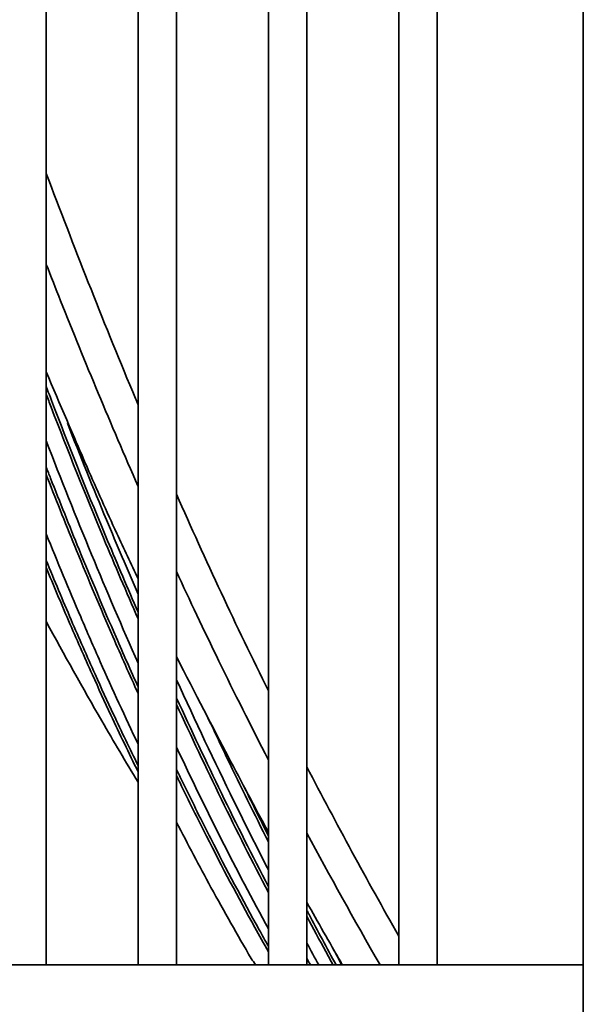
# Model space of a CAD drawing. Extents: x 1965 to 12366, y 538 to 8452.
# Tile 14 of 33: x 8841 to 8882, y 2752 to 2824. Entities that reach past the tile are written whole.
import ezdxf

# ---------------------------------------------------------------- set-up
doc = ezdxf.new("R2010")
doc.units = 0
doc.header["$LTSCALE"] = 2
doc.layers.add('Visible', color=7, linetype='CONTINUOUS', lineweight=35)

msp = doc.modelspace()

# ---------------------------------------------------------------- linework, layer by layer
at = {"layer": 'Visible'}
for p, q in [((8882.495, 3019.688), (8882.495, 2460.688)), ((8843.344, 2754.617), (8843.344, 2916.542)), ((8850.044, 2916.542), (8850.044, 2754.617)), ((8852.844, 2754.617), (8852.844, 2916.542)), ((8859.544, 2916.542), (8859.544, 2754.617)), ((8862.344, 2754.617), (8862.344, 2916.542)), ((8869.044, 2916.542), (8869.044, 2754.617)), ((8871.844, 2754.617), (8871.844, 2902.964)), ((8844.938, 2794.122), (8844.893, 2794.104)), ((8802.394, 2754.617), (8882.495, 2754.617))]:
    msp.add_line(p, q, dxfattribs=at)
for points, knots in [([(8843.344, 2812.318), (8845.349, 2807.025), (8847.425, 2801.734), (8849.779, 2796.078), (8849.911, 2795.761), (8850.044, 2795.444)], [3.168614, 3.168614, 3.168614, 3.168614, 4.995947, 4.995947, 5.104408, 5.104408, 5.104408, 5.104408]), ([(8843.346, 2805.688), (8843.689, 2804.809), (8844.037, 2803.926), (8846.175, 2798.562), (8848.05, 2794.038), (8850.045, 2789.496)], [4.251447, 4.251447, 4.251447, 4.251447, 4.445542, 4.445542, 5.418604, 5.418604, 5.418604, 5.418604]), ([(8850.044, 2782.761), (8849.524, 2783.846), (8849.002, 2784.953), (8847.737, 2787.697), (8847.033, 2789.276), (8845.35, 2793.139), (8844.325, 2795.541), (8843.344, 2797.86)], [-5.8629736, -5.8629736, -5.8629736, -5.8629736, -5.6527446, -5.6527446, -5.3495898, -5.3495898, -4.9312221, -4.9312221, -4.9312221, -4.9312221]), ([(8843.344, 2796.782), (8843.547, 2796.243), (8843.752, 2795.705), (8845.198, 2791.931), (8846.489, 2788.721), (8848.548, 2783.798), (8849.291, 2782.061), (8850.044, 2780.335)], [0.880617, 0.880617, 0.880617, 0.880617, 1.053757, 1.053757, 2.096779, 2.096779, 2.668737, 2.668737, 2.668737, 2.668737]), ([(8843.344, 2796.222), (8843.464, 2795.906), (8843.584, 2795.59), (8844.93, 2792.07), (8846.206, 2788.891), (8848.346, 2783.764), (8849.189, 2781.794), (8850.044, 2779.841)], [0.933719, 0.933719, 0.933719, 0.933719, 1.035404, 1.035404, 2.067619, 2.067619, 2.716392, 2.716392, 2.716392, 2.716392]), ([(8850.044, 2781.654), (8849.262, 2783.448), (8848.493, 2785.251), (8846.765, 2789.395), (8845.815, 2791.742), (8844.893, 2794.104)], [10.381419, 10.381419, 10.381419, 10.381419, 10.96209, 10.96209, 11.70927, 11.70927, 11.70927, 11.70927]), ([(8850.044, 2776.615), (8848.885, 2779.229), (8847.751, 2781.878), (8845.516, 2787.28), (8844.413, 2790.042), (8843.344, 2792.822)], [5.910134, 5.910134, 5.910134, 5.910134, 6.784374, 6.784374, 7.680188, 7.680188, 7.680188, 7.680188]), ([(8843.344, 2790.907), (8843.449, 2790.636), (8843.555, 2790.365), (8844.339, 2788.357), (8845.033, 2786.623), (8846.616, 2782.758), (8847.516, 2780.622), (8848.964, 2777.293), (8849.501, 2776.082), (8850.044, 2774.876)], [3.964316, 3.964316, 3.964316, 3.964316, 4.053231, 4.053231, 4.62489, 4.62489, 5.337778, 5.337778, 5.748689, 5.748689, 5.748689, 5.748689]), ([(8843.344, 2790.363), (8843.379, 2790.275), (8843.413, 2790.186), (8844.137, 2788.332), (8844.842, 2786.57), (8846.419, 2782.719), (8847.303, 2780.622), (8848.808, 2777.158), (8849.421, 2775.774), (8850.044, 2774.398)], [4.01196, 4.01196, 4.01196, 4.01196, 4.041319, 4.041319, 4.625758, 4.625758, 5.330019, 5.330019, 5.802631, 5.802631, 5.802631, 5.802631]), ([(8850.044, 2770.702), (8849.101, 2772.684), (8848.183, 2774.687), (8846.804, 2777.795), (8846.328, 2778.886), (8845.002, 2781.984), (8844.164, 2784.007), (8843.344, 2786.043)], [1.839969, 1.839969, 1.839969, 1.839969, 2.517613, 2.517613, 2.88188, 2.88188, 3.545946, 3.545946, 3.545946, 3.545946]), ([(8843.344, 2784.098), (8843.938, 2782.65), (8844.544, 2781.207), (8845.736, 2778.438), (8846.319, 2777.113), (8847.352, 2774.821), (8847.8, 2773.847), (8848.837, 2771.628), (8849.436, 2770.378), (8850.044, 2769.138)], [3.687004, 3.687004, 3.687004, 3.687004, 4.152627, 4.152627, 4.581807, 4.581807, 4.902416, 4.902416, 5.318291, 5.318291, 5.318291, 5.318291]), ([(8843.344, 2783.581), (8843.875, 2782.293), (8844.415, 2781.009), (8845.538, 2778.399), (8846.122, 2777.072), (8847.156, 2774.777), (8847.604, 2773.8), (8848.705, 2771.445), (8849.368, 2770.062), (8850.044, 2768.691)], [3.741581, 3.741581, 3.741581, 3.741581, 4.156101, 4.156101, 4.585952, 4.585952, 4.907698, 4.907698, 5.368633, 5.368633, 5.368633, 5.368633]), ([(8850.044, 2767.931), (8849.144, 2769.421), (8848.26, 2770.914), (8845.999, 2774.818), (8844.647, 2777.236), (8843.344, 2779.65)], [0.436452, 0.436452, 0.436452, 0.436452, 0.973502, 0.973502, 1.838872, 1.838872, 1.838872, 1.838872]), ([(8859.547, 2764.283), (8858.553, 2766.125), (8857.583, 2767.952), (8855.512, 2771.899), (8854.214, 2774.379), (8852.839, 2777.097)], [-7.315632, -7.315632, -7.315632, -7.315632, -6.823626, -6.823626, -6.244946, -6.244946, -6.244946, -6.244946]), ([(8859.544, 2761.535), (8858.694, 2763.195), (8857.857, 2764.868), (8855.611, 2769.448), (8854.211, 2772.404), (8852.844, 2775.39)], [8.153816, 8.153816, 8.153816, 8.153816, 8.725349, 8.725349, 9.701881, 9.701881, 9.701881, 9.701881]), ([(8855.07, 2772.759), (8855.556, 2771.727), (8856.046, 2770.697), (8857.523, 2767.631), (8858.525, 2765.597), (8859.544, 2763.581)], [0.624417, 0.624417, 0.624417, 0.624417, 0.972561, 0.972561, 1.665792, 1.665792, 1.665792, 1.665792]), ([(8852.844, 2768.861), (8853.027, 2768.481), (8853.21, 2768.102), (8854.033, 2766.412), (8854.681, 2765.111), (8856.484, 2761.576), (8857.659, 2759.361), (8859.093, 2756.777), (8859.318, 2756.375), (8859.544, 2755.974)], [6.438264, 6.438264, 6.438264, 6.438264, 6.570129, 6.570129, 7.026776, 7.026776, 7.819813, 7.819813, 7.966589, 7.966589, 7.966589, 7.966589]), ([(8852.844, 2768.407), (8852.929, 2768.232), (8853.013, 2768.058), (8853.731, 2766.578), (8854.374, 2765.283), (8856.169, 2761.752), (8857.342, 2759.535), (8858.878, 2756.756), (8859.21, 2756.163), (8859.544, 2755.572)], [6.494656, 6.494656, 6.494656, 6.494656, 6.555749, 6.555749, 7.012824, 7.012824, 7.810831, 7.810831, 8.028755, 8.028755, 8.028755, 8.028755]), ([(8858.286, 2755.091), (8857.286, 2756.794), (8856.31, 2758.519), (8854.501, 2761.836), (8853.664, 2763.421), (8852.844, 2765.024)], [0.000001, 0.000001, 0.000001, 0.000001, 0.625427, 0.625427, 1.185765, 1.185765, 1.185765, 1.185765]), ([(8862.344, 2758.587), (8862.39, 2758.501), (8862.436, 2758.414), (8863.137, 2757.085), (8863.802, 2755.847), (8864.474, 2754.617)], [2.2523916, 2.2523916, 2.2523916, 2.2523916, 2.2825941, 2.2825941, 2.7159755, 2.7159755, 2.7159755, 2.7159755]), ([(8864.936, 2754.617), (8864.895, 2754.687), (8864.855, 2754.758), (8863.972, 2756.288), (8863.151, 2757.737), (8862.348, 2759.177)], [-8.1642988, -8.1642988, -8.1642988, -8.1642988, -8.1458709, -8.1458709, -7.7668996, -7.7668996, -7.7668996, -7.7668996]), ([(8862.344, 2758.162), (8862.801, 2757.298), (8863.26, 2756.439), (8863.897, 2755.26), (8864.072, 2754.938), (8864.247, 2754.617)], [2.292069, 2.292069, 2.292069, 2.292069, 2.5940988, 2.5940988, 2.7080151, 2.7080151, 2.7080151, 2.7080151])]:
    msp.add_open_spline(points, degree=3, knots=knots, dxfattribs=at)
for points in [[(8844.893, 2794.104), (8845.167, 2793.502), (8845.442, 2792.9), (8845.72, 2792.297)], [(8852.844, 2788.923), (8854.945, 2784.15), (8857.181, 2779.356), (8859.544, 2774.585)], [(8852.843, 2783.284), (8854.744, 2779.169), (8856.956, 2774.577), (8859.542, 2769.552)], [(8852.843, 2774.074), (8854.976, 2769.418), (8857.204, 2764.817), (8859.543, 2760.318)], [(8852.843, 2773.601), (8854.975, 2768.96), (8857.204, 2764.374), (8859.543, 2759.889)], [(8859.544, 2757.238), (8857.19, 2761.55), (8854.968, 2765.97), (8852.844, 2770.485)], [(8862.344, 2769.058), (8864.49, 2764.916), (8866.728, 2760.797), (8869.044, 2756.721)], [(8857.686, 2767.766), (8858.298, 2766.513), (8858.918, 2765.265), (8859.544, 2764.022)], [(8862.348, 2764.212), (8863.99, 2761.15), (8865.763, 2757.949), (8867.679, 2754.618)], [(8863.205, 2754.617), (8862.916, 2755.143), (8862.63, 2755.671), (8862.344, 2756.201)], [(8864.893, 2754.617), (8864.662, 2755.042), (8864.431, 2755.468), (8864.201, 2755.895)], [(8858.61, 2754.617), (8858.502, 2754.775), (8858.394, 2754.933), (8858.286, 2755.091)], [(8862.344, 2755.078), (8862.429, 2754.924), (8862.514, 2754.77), (8862.599, 2754.617)], [(8862.344, 2754.668), (8862.354, 2754.651), (8862.363, 2754.634), (8862.373, 2754.617)]]:
    msp.add_open_spline(points, degree=3, dxfattribs=at)

doc.saveas('drawing.dxf')
